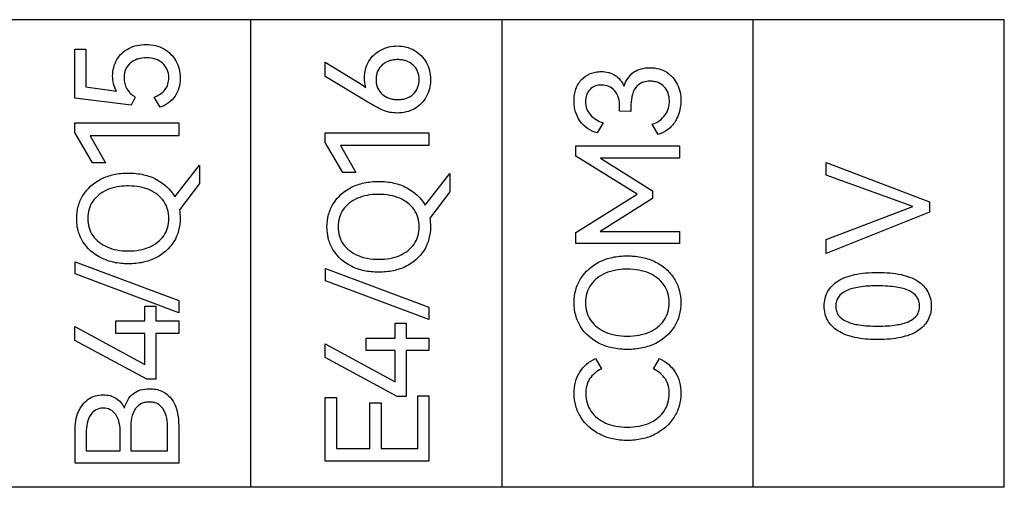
# Model space of a CAD drawing. Header units: millimetres. Extents: x 0 to 427, y 0 to 299.
# Tile 10 of 24: x 152 to 168, y 154 to 162. Entities that reach past the tile are written whole.
import ezdxf

# ---------------------------------------------------------------- set-up
doc = ezdxf.new("R2010")
doc.units = ezdxf.units.MM
doc.header["$LTSCALE"] = 23.1
doc.header["$MEASUREMENT"] = 0
doc.layers.add('Q0扩展模块左盖—激光—DXF_CONTINUOUS_LINE', color=7, linetype='Continuous')

msp = doc.modelspace()

# ---------------------------------------------------------------- linework, layer by layer
at = {"layer": 'Q0扩展模块左盖—激光—DXF_CONTINUOUS_LINE', "color": 32, "linetype": 'Continuous', "true_color": 0xcd6928}
for p, q in [((167.839, 161.79), (131.206, 161.79)), ((155.628, 154.208), (155.628, 161.79)), ((159.698, 154.208), (159.698, 161.79)), ((163.769, 154.208), (163.769, 161.79)), ((167.839, 154.208), (167.839, 161.79)), ((152.773, 161.313), (152.952, 161.313)), ((152.773, 160.52), (152.773, 161.313)), ((152.952, 161.313), (152.952, 160.699)), ((156.833, 161.102), (157.397, 160.756)), ((156.833, 160.871), (156.833, 161.102)), ((157.494, 160.469), (156.833, 160.871)), ((152.952, 160.699), (153.45, 160.632)), ((153.686, 160.405), (152.773, 160.52)), ((153.753, 160.536), (153.686, 160.405)), ((154.154, 160.371), (154.06, 160.536)), ((161.604, 160.305), (161.604, 160.385)), ((161.787, 160.303), (161.604, 160.305)), ((161.787, 160.374), (161.787, 160.303)), ((152.776, 160.116), (154.457, 160.116)), ((152.776, 159.96), (152.776, 160.116)), ((154.457, 160.116), (154.457, 159.909)), ((161.336, 160.119), (161.242, 159.954)), ((162.228, 159.931), (162.134, 160.096)), ((153.06, 159.471), (152.776, 159.96)), ((156.833, 159.954), (158.514, 159.954)), ((156.833, 159.798), (156.833, 159.954)), ((158.514, 159.954), (158.514, 159.748)), ((154.457, 159.909), (153.021, 159.909)), ((153.021, 159.909), (153.271, 159.471)), ((157.118, 159.31), (156.833, 159.798)), ((158.514, 159.748), (157.079, 159.748)), ((157.079, 159.748), (157.329, 159.31)), ((160.893, 159.743), (162.572, 159.743)), ((160.893, 159.576), (160.893, 159.743)), ((162.572, 159.743), (162.572, 159.544)), ((153.271, 159.471), (153.06, 159.471)), ((161.89, 158.959), (160.893, 159.576)), ((162.572, 159.544), (161.292, 159.544)), ((161.292, 159.544), (162.138, 159.014)), ((164.951, 159.476), (166.629, 158.839)), ((164.951, 159.27), (164.951, 159.476)), ((154.392, 158.919), (154.794, 159.432)), ((154.794, 159.432), (154.794, 159.134)), ((157.329, 159.31), (157.118, 159.31)), ((158.45, 158.783), (158.852, 159.296)), ((158.852, 159.296), (158.852, 158.999)), ((154.794, 159.134), (154.468, 158.708)), ((166.356, 158.761), (164.951, 159.27)), ((158.852, 158.999), (158.525, 158.572)), ((160.893, 158.34), (161.89, 158.959)), ((162.138, 159.014), (162.138, 158.892)), ((162.138, 158.892), (161.287, 158.358)), ((166.629, 158.839), (166.629, 158.667)), ((164.951, 158.227), (166.356, 158.761)), ((166.629, 158.667), (164.951, 158)), ((160.893, 158.161), (160.893, 158.34)), ((161.287, 158.358), (162.572, 158.358)), ((162.572, 158.358), (162.572, 158.161)), ((162.572, 158.161), (160.893, 158.161)), ((164.951, 158), (164.951, 158.227)), ((152.778, 157.864), (154.457, 157.236)), ((152.778, 157.667), (152.778, 157.864)), ((156.836, 157.755), (158.514, 157.127)), ((156.836, 157.558), (156.836, 157.755)), ((154.457, 157.039), (152.778, 157.667)), ((158.514, 156.93), (156.836, 157.558)), ((154.457, 157.236), (154.457, 157.039)), ((153.908, 157.148), (154.085, 157.148)), ((153.908, 156.907), (153.908, 157.148)), ((154.085, 157.148), (154.085, 156.907)), ((158.514, 157.127), (158.514, 156.93)), ((153.438, 156.907), (153.908, 156.907)), ((153.438, 156.703), (153.438, 156.907)), ((154.085, 156.907), (154.457, 156.907)), ((154.457, 156.907), (154.457, 156.703)), ((152.776, 156.813), (153.908, 156.198)), ((152.776, 156.59), (152.776, 156.813)), ((157.966, 156.87), (158.143, 156.87)), ((157.966, 156.629), (157.966, 156.87)), ((158.143, 156.87), (158.143, 156.629)), ((153.943, 155.96), (152.776, 156.59)), ((153.908, 156.703), (153.438, 156.703)), ((153.908, 156.198), (153.908, 156.703)), ((154.457, 156.703), (154.085, 156.703)), ((154.085, 156.703), (154.085, 155.96)), ((157.496, 156.629), (157.966, 156.629)), ((157.496, 156.425), (157.496, 156.629)), ((158.143, 156.629), (158.514, 156.629)), ((158.514, 156.629), (158.514, 156.425)), ((156.833, 156.535), (157.966, 155.921)), ((156.833, 156.313), (156.833, 156.535)), ((157.966, 156.425), (157.496, 156.425)), ((157.966, 155.921), (157.966, 156.425)), ((158.514, 156.425), (158.143, 156.425)), ((158.143, 156.425), (158.143, 155.682)), ((158, 155.682), (156.833, 156.313)), ((161.212, 156.295), (161.308, 156.13)), ((162.154, 156.13), (162.251, 156.295)), ((154.085, 155.96), (153.943, 155.96)), ((156.833, 155.664), (157.014, 155.664)), ((156.833, 154.634), (156.833, 155.664)), ((157.014, 155.664), (157.014, 154.839)), ((158.143, 155.682), (158, 155.682)), ((158.333, 155.689), (158.514, 155.689)), ((158.333, 154.839), (158.333, 155.689)), ((158.514, 155.689), (158.514, 154.634)), ((157.556, 155.577), (157.737, 155.577)), ((157.556, 154.839), (157.556, 155.577)), ((157.737, 155.577), (157.737, 154.839)), ((152.778, 154.598), (152.778, 155.128)), ((153.679, 155.162), (153.679, 154.802)), ((154.278, 154.802), (154.278, 155.162)), ((154.457, 155.199), (154.457, 154.598)), ((152.959, 155.094), (152.959, 154.802)), ((153.509, 154.802), (153.509, 155.094)), ((157.014, 154.839), (157.556, 154.839)), ((157.737, 154.839), (158.333, 154.839)), ((152.959, 154.802), (153.509, 154.802)), ((153.679, 154.802), (154.278, 154.802)), ((154.457, 154.598), (152.778, 154.598)), ((158.514, 154.634), (156.833, 154.634)), ((167.839, 154.208), (131.206, 154.208))]:
    msp.add_line(p, q, dxfattribs=at)
for points, knots in [([(153.386, 160.878), (153.386, 160.969), (153.43, 161.155), (153.606, 161.317), (153.781, 161.379), (153.929, 161.394), (154.079, 161.379), (154.26, 161.308), (154.401, 161.169), (154.471, 160.992), (154.483, 160.89), (154.482, 160.834), (154.481, 160.827)], [0, 0, 0, 0, 0.160756, 0.315307, 0.396843, 0.483652, 0.574022, 0.659018, 0.820606, 0.902909, 0.987977, 1, 1, 1, 1]), ([(157.468, 160.85), (157.468, 160.942), (157.515, 161.127), (157.725, 161.322), (158.003, 161.386), (158.286, 161.319), (158.459, 161.144), (158.528, 160.967), (158.54, 160.861), (158.539, 160.803), (158.539, 160.795)], [0, 0, 0, 0, 0.162902, 0.319845, 0.483159, 0.65115, 0.813765, 0.897871, 0.985139, 1, 1, 1, 1]), ([(153.78, 161.148), (153.743, 161.134), (153.669, 161.094), (153.601, 161.009), (153.575, 160.921), (153.569, 160.841), (153.578, 160.754), (153.626, 160.636), (153.699, 160.57), (153.753, 160.536)], [0, 0, 0, 0, 0.154507, 0.323151, 0.411969, 0.509502, 0.633418, 0.750916, 1, 1, 1, 1]), ([(154.06, 160.536), (154.127, 160.56), (154.224, 160.618), (154.288, 160.745), (154.302, 160.859), (154.282, 160.984), (154.2, 161.095), (154.078, 161.162), (153.937, 161.18), (153.835, 161.166), (153.785, 161.149), (153.78, 161.148)], [0, 0, 0, 0, 0.191067, 0.278837, 0.372823, 0.495854, 0.61026, 0.7287, 0.858744, 0.986766, 1, 1, 1, 1]), ([(158.354, 160.82), (158.353, 160.866), (158.339, 160.953), (158.263, 161.063), (158.167, 161.119), (158.079, 161.14), (158.007, 161.145), (157.934, 161.14), (157.846, 161.119), (157.749, 161.064), (157.684, 160.974), (157.66, 160.89), (157.656, 160.839), (157.657, 160.811), (157.657, 160.806)], [0, 0, 0, 0, 0.125105, 0.240506, 0.359781, 0.422913, 0.490977, 0.559979, 0.623901, 0.743916, 0.860403, 0.921135, 0.986849, 1, 1, 1, 1]), ([(161.242, 159.954), (161.133, 159.986), (160.976, 160.088), (160.893, 160.271), (160.869, 160.383), (160.863, 160.476), (160.87, 160.573), (160.899, 160.694), (160.976, 160.826), (161.099, 160.912), (161.214, 160.944), (161.314, 160.953), (161.391, 160.944), (161.435, 160.932), (161.44, 160.93)], [0, 0, 0, 0, 0.220527, 0.328149, 0.383682, 0.441945, 0.508343, 0.569504, 0.683973, 0.794627, 0.851423, 0.91232, 0.989607, 1, 1, 1, 1]), ([(161.44, 160.93), (161.471, 160.921), (161.573, 160.877), (161.645, 160.782), (161.675, 160.711)], [0, 0, 0, 0, 0.29352, 1, 1, 1, 1]), ([(161.675, 160.711), (161.703, 160.798), (161.782, 160.925), (161.954, 161.001), (162.097, 161.017), (162.241, 161.001), (162.409, 160.927), (162.562, 160.748), (162.612, 160.493), (162.584, 160.324), (162.558, 160.252)], [0, 0, 0, 0, 0.172161, 0.255389, 0.347485, 0.439406, 0.524546, 0.687639, 0.858459, 1, 1, 1, 1]), ([(154.481, 160.827), (154.478, 160.73), (154.426, 160.528), (154.25, 160.401), (154.154, 160.371)], [0, 0, 0, 0, 0.487002, 1, 1, 1, 1]), ([(158.539, 160.795), (158.537, 160.753), (158.526, 160.664), (158.461, 160.494), (158.322, 160.355), (158.144, 160.287), (158.006, 160.273), (157.878, 160.283), (157.76, 160.321), (157.634, 160.387), (157.544, 160.439), (157.494, 160.469)], [0, 0, 0, 0, 0.091141, 0.194228, 0.391893, 0.494921, 0.604282, 0.691002, 0.773916, 0.871521, 1, 1, 1, 1]), ([(157.657, 160.806), (157.657, 160.787), (157.661, 160.746), (157.684, 160.666), (157.749, 160.575), (157.845, 160.519), (157.935, 160.498), (158.007, 160.493), (158.08, 160.498), (158.168, 160.519), (158.264, 160.575), (158.34, 160.686), (158.354, 160.774), (158.354, 160.82)], [0, 0, 0, 0, 0.0538, 0.116063, 0.235992, 0.359222, 0.42459, 0.495138, 0.565627, 0.630664, 0.752341, 0.870514, 1, 1, 1, 1]), ([(161.604, 160.385), (161.604, 160.475), (161.573, 160.618), (161.429, 160.718), (161.314, 160.737), (161.202, 160.722), (161.114, 160.66), (161.061, 160.568), (161.051, 160.498), (161.051, 160.461)], [0, 0, 0, 0, 0.292817, 0.417127, 0.545817, 0.664724, 0.772483, 0.881386, 1, 1, 1, 1]), ([(161.983, 160.776), (161.975, 160.774), (161.929, 160.755), (161.803, 160.648), (161.787, 160.482), (161.787, 160.374)], [0, 0, 0, 0, 0.05265, 0.315187, 1, 1, 1, 1]), ([(162.134, 160.096), (162.215, 160.122), (162.362, 160.226), (162.437, 160.475), (162.369, 160.686), (162.247, 160.768), (162.163, 160.79), (162.081, 160.796), (162.019, 160.789), (161.983, 160.776)], [0, 0, 0, 0, 0.231585, 0.449286, 0.667085, 0.776427, 0.834796, 0.898705, 1, 1, 1, 1]), ([(161.051, 160.461), (161.051, 160.422), (161.062, 160.346), (161.144, 160.206), (161.257, 160.145), (161.336, 160.119)], [0, 0, 0, 0, 0.244027, 0.476041, 1, 1, 1, 1]), ([(162.558, 160.252), (162.543, 160.213), (162.5, 160.121), (162.394, 159.999), (162.284, 159.948), (162.228, 159.931)], [0, 0, 0, 0, 0.263105, 0.627387, 1, 1, 1, 1]), ([(152.814, 158.434), (152.807, 158.478), (152.798, 158.59), (152.819, 158.767), (152.925, 159.011), (153.14, 159.198), (153.371, 159.276), (153.521, 159.3), (153.643, 159.305), (153.766, 159.299), (153.922, 159.274), (154.16, 159.19), (154.326, 159.037), (154.392, 158.919)], [0, 0, 0, 0, 0.059189, 0.147935, 0.234014, 0.408746, 0.505065, 0.556264, 0.610285, 0.666617, 0.719819, 0.819582, 1, 1, 1, 1]), ([(156.872, 158.299), (156.864, 158.343), (156.855, 158.454), (156.877, 158.631), (156.982, 158.876), (157.197, 159.063), (157.428, 159.141), (157.579, 159.164), (157.7, 159.169), (157.823, 159.164), (157.979, 159.139), (158.217, 159.054), (158.383, 158.901), (158.45, 158.783)], [0, 0, 0, 0, 0.0592, 0.147946, 0.234024, 0.408756, 0.505068, 0.556269, 0.610291, 0.666623, 0.719826, 0.819583, 1, 1, 1, 1]), ([(153.61, 159.094), (153.559, 159.093), (153.452, 159.082), (153.253, 159.025), (153.081, 158.898), (152.995, 158.717), (152.977, 158.568), (152.995, 158.418), (153.081, 158.238), (153.253, 158.11), (153.461, 158.05), (153.579, 158.041), (153.641, 158.041)], [0, 0, 0, 0, 0.083065, 0.17352, 0.332831, 0.410099, 0.491684, 0.573338, 0.650586, 0.809863, 0.900067, 1, 1, 1, 1]), ([(153.641, 158.041), (153.702, 158.041), (153.819, 158.05), (154.027, 158.109), (154.2, 158.237), (154.286, 158.418), (154.305, 158.567), (154.286, 158.717), (154.199, 158.898), (154.027, 159.025), (153.819, 159.085), (153.692, 159.095), (153.62, 159.094), (153.61, 159.094)], [0, 0, 0, 0, 0.095933, 0.1829, 0.337575, 0.412938, 0.492172, 0.571231, 0.646188, 0.800896, 0.888237, 0.983914, 1, 1, 1, 1]), ([(157.668, 158.958), (157.616, 158.957), (157.509, 158.946), (157.311, 158.89), (157.138, 158.762), (157.053, 158.581), (157.034, 158.432), (157.053, 158.283), (157.138, 158.102), (157.311, 157.974), (157.519, 157.915), (157.637, 157.905), (157.698, 157.905)], [0, 0, 0, 0, 0.083068, 0.173518, 0.33283, 0.410099, 0.491685, 0.573343, 0.650582, 0.809861, 0.900064, 1, 1, 1, 1]), ([(157.698, 157.905), (157.76, 157.905), (157.877, 157.914), (158.085, 157.973), (158.257, 158.101), (158.344, 158.282), (158.363, 158.432), (158.344, 158.581), (158.257, 158.762), (158.084, 158.889), (157.877, 158.949), (157.749, 158.959), (157.678, 158.958), (157.668, 158.958)], [0, 0, 0, 0, 0.095933, 0.182902, 0.33758, 0.412936, 0.492174, 0.571236, 0.646186, 0.800896, 0.888234, 0.983913, 1, 1, 1, 1]), ([(154.468, 158.708), (154.477, 158.662), (154.493, 158.485), (154.414, 158.168), (154.145, 157.937), (153.913, 157.859), (153.762, 157.836), (153.641, 157.83), (153.521, 157.836), (153.37, 157.859), (153.139, 157.937), (152.923, 158.123), (152.837, 158.327), (152.818, 158.412), (152.814, 158.434)], [0, 0, 0, 0, 0.056387, 0.212887, 0.37098, 0.458658, 0.505344, 0.554659, 0.603561, 0.649963, 0.737433, 0.895525, 0.973224, 1, 1, 1, 1]), ([(158.525, 158.572), (158.534, 158.526), (158.551, 158.349), (158.471, 158.032), (158.203, 157.801), (157.971, 157.723), (157.819, 157.7), (157.699, 157.694), (157.578, 157.7), (157.428, 157.723), (157.196, 157.801), (156.981, 157.988), (156.894, 158.191), (156.876, 158.277), (156.872, 158.299)], [0, 0, 0, 0, 0.056387, 0.212889, 0.370983, 0.458647, 0.505342, 0.554664, 0.603572, 0.649984, 0.73744, 0.895533, 0.973219, 1, 1, 1, 1]), ([(161.73, 156.443), (161.648, 156.443), (161.491, 156.458), (161.211, 156.551), (160.989, 156.744), (160.882, 156.997), (160.857, 157.202), (160.882, 157.408), (160.991, 157.66), (161.213, 157.853), (161.451, 157.934), (161.606, 157.958), (161.702, 157.962), (161.758, 157.961), (161.772, 157.961)], [0, 0, 0, 0, 0.094218, 0.180145, 0.336064, 0.412747, 0.491963, 0.571179, 0.648012, 0.803931, 0.889924, 0.9356, 0.983799, 1, 1, 1, 1]), ([(161.772, 157.961), (161.8, 157.96), (161.869, 157.955), (162.01, 157.933), (162.187, 157.872), (162.365, 157.753), (162.498, 157.595), (162.58, 157.407), (162.605, 157.202), (162.58, 156.997), (162.473, 156.744), (162.251, 156.551), (161.971, 156.458), (161.813, 156.443), (161.73, 156.443)], [0, 0, 0, 0, 0.033384, 0.08075, 0.169691, 0.252576, 0.331894, 0.410708, 0.492221, 0.573836, 0.652848, 0.813464, 0.902251, 1, 1, 1, 1]), ([(161.698, 157.745), (161.645, 157.744), (161.535, 157.733), (161.33, 157.675), (161.152, 157.543), (161.064, 157.356), (161.045, 157.202), (161.064, 157.048), (161.152, 156.862), (161.33, 156.73), (161.545, 156.669), (161.666, 156.659), (161.73, 156.659)], [0, 0, 0, 0, 0.083044, 0.173568, 0.332818, 0.410104, 0.491686, 0.573287, 0.650555, 0.809838, 0.90004, 1, 1, 1, 1]), ([(161.73, 156.659), (161.793, 156.659), (161.914, 156.668), (162.129, 156.729), (162.307, 156.861), (162.396, 157.048), (162.415, 157.202), (162.396, 157.357), (162.306, 157.543), (162.128, 157.674), (161.914, 157.736), (161.782, 157.747), (161.709, 157.746), (161.698, 157.745)], [0, 0, 0, 0, 0.095937, 0.182918, 0.33756, 0.412987, 0.492175, 0.571192, 0.646226, 0.800868, 0.888281, 0.983918, 1, 1, 1, 1]), ([(165.74, 156.604), (165.689, 156.605), (165.58, 156.611), (165.421, 156.633), (165.269, 156.677), (165.109, 156.754), (164.986, 156.874), (164.929, 157.025), (164.916, 157.147), (164.929, 157.269), (164.985, 157.421), (165.147, 157.579), (165.375, 157.656), (165.596, 157.688), (165.723, 157.692), (165.79, 157.692)], [0, 0, 0, 0, 0.066889, 0.145478, 0.214612, 0.275972, 0.381951, 0.433442, 0.488534, 0.544115, 0.59594, 0.701755, 0.831508, 0.91038, 1, 1, 1, 1]), ([(165.79, 157.692), (165.857, 157.692), (165.983, 157.688), (166.203, 157.656), (166.43, 157.579), (166.59, 157.421), (166.646, 157.269), (166.659, 157.147), (166.646, 157.025), (166.59, 156.874), (166.429, 156.717), (166.202, 156.64), (165.982, 156.608), (165.84, 156.603), (165.756, 156.603), (165.74, 156.604)], [0, 0, 0, 0, 0.085703, 0.161119, 0.28523, 0.386638, 0.436425, 0.489847, 0.542825, 0.592341, 0.693816, 0.818087, 0.89328, 0.978571, 1, 1, 1, 1]), ([(165.749, 157.474), (165.709, 157.474), (165.621, 157.471), (165.461, 157.454), (165.289, 157.415), (165.158, 157.322), (165.113, 157.225), (165.103, 157.147), (165.113, 157.069), (165.158, 156.972), (165.289, 156.879), (165.461, 156.842), (165.635, 156.824), (165.736, 156.821), (165.79, 156.821)], [0, 0, 0, 0, 0.074245, 0.160165, 0.29515, 0.394155, 0.439684, 0.487942, 0.536106, 0.581416, 0.680238, 0.815201, 0.901029, 1, 1, 1, 1]), ([(165.79, 156.821), (165.843, 156.821), (165.943, 156.824), (166.115, 156.842), (166.285, 156.879), (166.415, 156.972), (166.46, 157.069), (166.469, 157.147), (166.46, 157.225), (166.416, 157.322), (166.287, 157.415), (166.116, 157.454), (165.944, 157.472), (165.83, 157.475), (165.763, 157.475), (165.749, 157.474)], [0, 0, 0, 0, 0.093828, 0.175309, 0.303584, 0.397917, 0.441428, 0.487687, 0.533991, 0.577582, 0.671864, 0.800098, 0.881898, 0.976248, 1, 1, 1, 1]), ([(161.314, 155.052), (161.303, 155.057), (161.168, 155.123), (160.995, 155.273), (160.883, 155.526), (160.858, 155.724), (160.879, 155.913), (160.97, 156.13), (161.109, 156.25), (161.212, 156.295)], [0, 0, 0, 0, 0.02407, 0.289305, 0.419066, 0.551445, 0.670582, 0.78311, 1, 1, 1, 1]), ([(162.251, 156.295), (162.353, 156.25), (162.493, 156.13), (162.583, 155.913), (162.605, 155.724), (162.579, 155.526), (162.466, 155.273), (162.243, 155.08), (161.965, 154.982), (161.73, 154.96), (161.507, 154.981), (161.371, 155.026), (161.314, 155.052)], [0, 0, 0, 0, 0.139873, 0.212415, 0.289262, 0.374648, 0.458454, 0.629877, 0.72302, 0.822721, 0.922385, 1, 1, 1, 1]), ([(161.308, 156.13), (161.233, 156.092), (161.129, 156.01), (161.063, 155.853), (161.048, 155.719), (161.067, 155.575), (161.155, 155.389), (161.332, 155.256), (161.546, 155.193), (161.73, 155.178), (161.914, 155.193), (162.046, 155.231), (162.113, 155.264), (162.127, 155.271)], [0, 0, 0, 0, 0.134327, 0.19816, 0.267001, 0.34835, 0.426805, 0.58954, 0.681445, 0.781908, 0.882531, 0.974894, 1, 1, 1, 1]), ([(162.409, 155.726), (162.409, 155.809), (162.369, 155.983), (162.229, 156.092), (162.154, 156.13)], [0, 0, 0, 0, 0.494384, 1, 1, 1, 1]), ([(153.576, 155.493), (153.601, 155.581), (153.671, 155.713), (153.841, 155.796), (153.969, 155.811), (154.086, 155.801), (154.213, 155.764), (154.421, 155.601), (154.457, 155.356), (154.457, 155.199)], [0, 0, 0, 0, 0.195711, 0.287311, 0.389876, 0.465076, 0.534237, 0.667683, 1, 1, 1, 1]), ([(152.778, 155.128), (152.778, 155.232), (152.802, 155.426), (152.947, 155.623), (153.103, 155.697), (153.226, 155.713), (153.342, 155.7), (153.476, 155.645), (153.545, 155.556), (153.576, 155.493)], [0, 0, 0, 0, 0.249664, 0.454731, 0.5538, 0.657931, 0.747976, 0.830245, 1, 1, 1, 1]), ([(162.127, 155.271), (162.205, 155.313), (162.355, 155.435), (162.409, 155.627), (162.409, 155.726)], [0, 0, 0, 0, 0.466458, 1, 1, 1, 1]), ([(153.509, 155.094), (153.509, 155.195), (153.49, 155.348), (153.353, 155.477), (153.233, 155.501), (153.114, 155.476), (152.98, 155.346), (152.959, 155.194), (152.959, 155.094)], [0, 0, 0, 0, 0.282159, 0.391333, 0.502179, 0.60995, 0.7189, 1, 1, 1, 1]), ([(154.278, 155.162), (154.278, 155.273), (154.262, 155.441), (154.127, 155.561), (154.047, 155.587), (153.982, 155.593), (153.916, 155.587), (153.834, 155.561), (153.697, 155.442), (153.679, 155.273), (153.679, 155.162)], [0, 0, 0, 0, 0.283404, 0.388541, 0.441284, 0.49809, 0.555842, 0.609477, 0.716106, 1, 1, 1, 1])]:
    msp.add_open_spline(points, degree=3, knots=knots, dxfattribs=at)
for points in [[(153.45, 160.632), (153.405, 160.704), (153.386, 160.793), (153.386, 160.878)], [(157.397, 160.756), (157.43, 160.736), (157.461, 160.714), (157.491, 160.692)], [(157.491, 160.692), (157.475, 160.743), (157.468, 160.797), (157.468, 160.85)]]:
    msp.add_open_spline(points, degree=3, dxfattribs=at)

doc.saveas('drawing.dxf')
